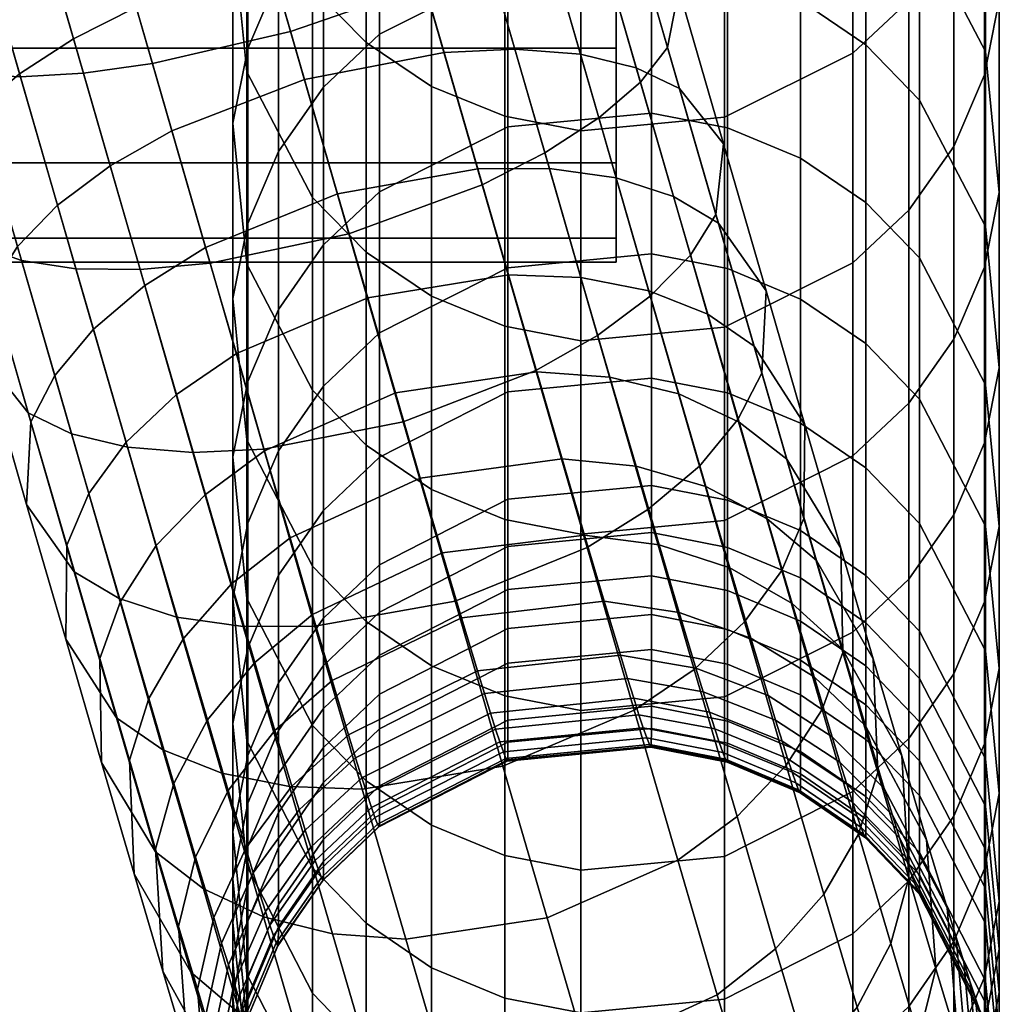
# Model space of a CAD drawing. Header units: millimetres. Extents: x -280 to 280, y -270 to 322.
# Tile 20 of 72: x 243 to 275, y -218 to -186. Entities that reach past the tile are written whole.
import ezdxf

# ---------------------------------------------------------------- set-up
doc = ezdxf.new("R2010")
doc.units = ezdxf.units.MM
doc.header["$MEASUREMENT"] = 0
doc.layers.add('podnoz', color=7, linetype='Continuous')

msp = doc.modelspace()

# ---------------------------------------------------------------- meshes
at = {"layer": 'podnoz'}
mesh = msp.add_polyface(dxfattribs=at)
corners = [(262.973, -179.544, 17.542), (262.484, -181.019, 13.123), (260.753, -175.015, 11.633), (261.359, -173.951, 16.154), (264.172, -186.87, 15.222), (263.289, -187.994, 13.144), (261.542, -181.939, 10.973), (264.54, -184.979, 19.491), (263.222, -183.575, 23.761), (261.774, -178.556, 21.961), (265.739, -192.297, 17.822), (264.912, -193.615, 15.837), (265.992, -190.006, 21.9), (264.559, -188.203, 25.978), (263.156, -187.529, 27.963), (261.876, -183.094, 25.838), (264.368, -191.717, 30.531), (265.824, -192.581, 28.663), (262.503, -191.11, 32.2), (261.34, -187.09, 29.735), (270.614, -186.783, 326.278), (272.357, -188.578, 326.589), (272.357, -193.709, 295.298), (270.614, -191.908, 295.019), (268.494, -185.343, 326.03), (268.494, -190.465, 294.795), (266.119, -184.362, 325.86), (266.119, -189.481, 294.643), (263.645, -183.886, 325.778), (263.645, -189.004, 294.569), (272.357, -182.906, 357.786), (274.495, -187, 358.567), (274.495, -192.686, 327.299), (270.614, -181.116, 357.444), (268.494, -179.681, 357.17), (266.119, -178.703, 356.984), (263.645, -178.229, 356.893), (274.947, -185.338, 390.684), (274.465, -187.76, 391.19), (274.465, -194.011, 359.904), (274.947, -191.58, 359.441), (274.495, -180.774, 389.731), (272.357, -176.694, 388.879), (270.614, -174.91, 388.507), (268.494, -173.48, 388.208), (266.119, -172.505, 388.005), (263.645, -172.033, 387.906), (272.008, -185.352, 423.358), (270.186, -187.052, 423.744), (270.186, -193.867, 392.465), (272.008, -192.161, 392.109), (273.469, -183.284, 422.889), (273.469, -190.085, 391.676), (274.465, -180.968, 422.363), (274.947, -178.555, 421.815), (274.495, -174.008, 420.784), (272.357, -169.943, 419.861), (266.018, -181.771, 455.409), (261.355, -182.211, 455.517), (261.355, -189.577, 424.317), (266.018, -189.136, 424.217), (270.186, -179.696, 454.9), (272.008, -178.003, 454.485), (273.469, -175.943, 453.98), (274.465, -173.637, 453.414), (274.947, -171.233, 452.824), (266.018, -173.886, 486.394), (261.355, -174.324, 486.51), (270.186, -171.82, 485.849), (272.008, -170.134, 485.405), (273.469, -168.084, 484.864)]
mesh.append_faces([[corners[k] for k in face] for face in [(0, 1, 2, 3), (4, 5, 6, 1), (7, 4, 1, 0), (8, 7, 0, 9), (10, 11, 5, 4), (12, 10, 4, 7), (13, 12, 7, 8), (14, 13, 8, 15), (16, 17, 13, 14), (18, 16, 14, 19), (20, 21, 22, 23), (24, 20, 23, 25), (26, 24, 25, 27), (28, 26, 27, 29), (30, 31, 32, 21), (33, 30, 21, 20), (34, 33, 20, 24), (35, 34, 24, 26), (36, 35, 26, 28), (37, 38, 39, 40), (41, 37, 40, 31), (42, 41, 31, 30), (43, 42, 30, 33), (44, 43, 33, 34), (45, 44, 34, 35), (46, 45, 35, 36), (47, 48, 49, 50), (51, 47, 50, 52), (53, 51, 52, 38), (54, 53, 38, 37), (55, 54, 37, 41), (56, 55, 41, 42), (57, 58, 59, 60), (61, 57, 60, 48), (62, 61, 48, 47), (63, 62, 47, 51), (64, 63, 51, 53), (65, 64, 53, 54), (66, 67, 58, 57), (68, 66, 57, 61), (69, 68, 61, 62), (70, 69, 62, 63)]])
mesh = msp.add_polyface(dxfattribs=at)
corners = [(256.459, -177.385, 5.873), (254.368, -178.212, 4.733), (252.33, -171.146, 3.709), (254.452, -170.424, 4.864), (258.296, -176.542, 7.469), (256.332, -169.729, 6.481), (259.754, -175.735, 9.433), (257.842, -169.105, 8.472), (258.342, -183.912, 7.494), (256.279, -184.843, 6.38), (260.137, -182.924, 9.053), (261.542, -181.939, 10.973), (262.484, -181.019, 13.123), (260.753, -175.015, 11.633), (261.774, -178.556, 21.961), (262.973, -179.544, 17.542), (261.359, -173.951, 16.154), (260.279, -173.373, 20.675), (260.486, -178.278, 24.112), (259.05, -173.295, 22.875), (258.772, -178.193, 26.031), (257.387, -173.389, 24.839), (256.727, -178.312, 27.591), (255.383, -173.653, 26.434), (254.486, -178.622, 28.705), (253.172, -174.066, 27.574), (258.151, -191.331, 8.707), (253.821, -192.921, 7.893), (251.927, -186.353, 5.537), (260.183, -190.295, 9.783), (261.936, -189.16, 11.289), (263.289, -187.994, 13.144), (261.876, -183.094, 25.838), (263.222, -183.575, 23.761), (260.109, -182.829, 27.693), (258.021, -182.802, 29.2), (255.751, -183.007, 30.277), (261.34, -187.09, 29.735), (263.156, -187.529, 27.963), (259.212, -186.922, 31.174), (256.912, -187.028, 32.203), (252.379, -187.914, 32.981), (251.239, -183.968, 31.091), (260.335, -190.806, 33.555), (262.503, -191.11, 32.2), (258.007, -190.813, 34.524), (253.452, -191.627, 35.258), (258.982, -184.332, 325.855), (263.645, -183.886, 325.778), (263.645, -189.004, 294.569), (258.982, -189.451, 294.638), (254.814, -186.438, 326.219), (254.814, -191.563, 294.966), (258.982, -178.673, 356.978), (263.645, -178.229, 356.893), (254.814, -180.773, 357.379), (258.982, -172.476, 387.999), (263.645, -172.033, 387.906), (254.814, -174.568, 388.435), (252.992, -176.274, 388.792), (252.992, -182.485, 357.705), (256.506, -188.135, 423.99), (254.386, -186.711, 423.667), (254.386, -193.525, 392.394), (256.506, -194.955, 392.693), (256.506, -180.775, 455.165), (254.386, -179.356, 454.817), (258.881, -181.742, 455.402), (258.881, -189.106, 424.211), (261.355, -182.211, 455.517), (261.355, -189.577, 424.317), (256.506, -172.894, 486.133), (254.386, -171.482, 485.76), (258.881, -173.857, 486.386), (261.355, -174.324, 486.51)]
mesh.append_faces([[corners[k] for k in face] for face in [(0, 1, 2, 3), (4, 0, 3, 5), (6, 4, 5, 7), (8, 9, 1, 0), (10, 8, 0, 4), (11, 10, 4, 6), (12, 11, 6, 13), (14, 15, 16, 17), (18, 14, 17, 19), (20, 18, 19, 21), (22, 20, 21, 23), (24, 22, 23, 25), (26, 27, 28, 9), (29, 26, 9, 8), (30, 29, 8, 10), (31, 30, 10, 11), (32, 33, 14, 18), (34, 32, 18, 20), (35, 34, 20, 22), (36, 35, 22, 24), (37, 38, 32, 34), (39, 37, 34, 35), (40, 39, 35, 36), (41, 40, 36, 42), (43, 44, 37, 39), (45, 43, 39, 40), (46, 45, 40, 41), (47, 48, 49, 50), (51, 47, 50, 52), (53, 54, 48, 47), (55, 53, 47, 51), (56, 57, 54, 53), (58, 56, 53, 55), (59, 58, 55, 60), (61, 62, 63, 64), (65, 66, 62, 61), (67, 65, 61, 68), (69, 67, 68, 70), (71, 72, 66, 65), (73, 71, 65, 67), (74, 73, 67, 69)]])
mesh = msp.add_polyface(dxfattribs=at)
corners = [(241.437, -187.737, 10.973), (240.149, -187.46, 13.123), (238.418, -181.454, 11.632), (239.647, -181.532, 9.432), (243.151, -187.822, 9.053), (241.311, -181.439, 7.468), (245.197, -187.703, 7.494), (243.314, -181.175, 5.873), (247.438, -187.393, 6.38), (245.525, -180.761, 4.733), (251.927, -186.353, 5.537), (249.992, -179.643, 3.871), (256.279, -184.843, 6.38), (254.368, -178.212, 4.733), (240.381, -184.076, 24.112), (241.787, -183.091, 26.032), (240.401, -178.286, 24.839), (238.944, -179.092, 22.875), (241.839, -193.315, 15.223), (240.521, -191.911, 19.493), (238.951, -186.471, 17.543), (243.185, -193.795, 13.145), (244.951, -194.061, 11.291), (247.039, -194.088, 9.784), (249.31, -193.883, 8.707), (253.821, -192.921, 7.893), (251.239, -183.968, 31.091), (255.751, -183.007, 30.277), (254.486, -178.622, 28.705), (249.997, -179.662, 29.548), (246.909, -185.558, 30.277), (245.644, -181.172, 28.705), (244.878, -186.594, 29.201), (243.582, -182.103, 27.591), (243.125, -187.73, 27.694), (241.771, -188.896, 25.84), (240.889, -190.019, 23.762), (239.439, -184.997, 21.962), (248.071, -189.581, 32.204), (252.379, -187.914, 32.981), (246.068, -190.719, 31.177), (244.356, -191.996, 29.738), (243.054, -193.335, 27.967), (249.167, -193.37, 34.528), (253.452, -191.627, 35.258), (252.992, -188.156, 326.516), (254.814, -186.438, 326.219), (254.814, -191.563, 294.966), (252.992, -193.285, 295.233), (252.992, -182.485, 357.705), (254.814, -180.773, 357.379), (251.531, -184.568, 358.103), (251.531, -190.245, 326.877), (250.535, -186.9, 358.548), (250.535, -192.585, 327.282), (250.053, -189.331, 359.012), (250.053, -195.024, 327.703), (250.535, -180.674, 389.711), (251.531, -178.35, 389.225), (250.053, -183.097, 390.216), (250.505, -187.661, 391.169), (250.505, -193.911, 359.885), (252.643, -184.934, 423.263), (250.505, -180.869, 422.341), (252.643, -191.741, 392.022), (254.386, -186.711, 423.667), (254.386, -193.525, 392.394), (250.053, -176.322, 421.309), (254.386, -179.356, 454.817), (252.643, -177.586, 454.383), (262.5, -186.89, 386.749), (225.752, -186.89, 386.749), (225.752, -182.841, 385.976), (262.5, -182.841, 385.976), (262.5, -190.62, 389.198), (225.752, -190.62, 389.198), (262.5, -186.89, 407.204), (225.752, -186.89, 407.204), (225.752, -190.62, 404.755), (262.5, -190.62, 404.755), (262.5, -182.841, 407.976), (225.752, -182.841, 407.976)]
mesh.append_faces([[corners[k] for k in face] for face in [(0, 1, 2, 3), (4, 0, 3, 5), (6, 4, 5, 7), (8, 6, 7, 9), (10, 8, 9, 11), (12, 10, 11, 13), (14, 15, 16, 17), (18, 19, 20, 1), (21, 18, 1, 0), (22, 21, 0, 4), (23, 22, 4, 6), (24, 23, 6, 8), (25, 24, 8, 10), (26, 27, 28, 29), (30, 26, 29, 31), (32, 30, 31, 33), (34, 32, 33, 15), (35, 34, 15, 14), (36, 35, 14, 37), (19, 36, 37, 20), (38, 39, 26, 30), (40, 38, 30, 32), (41, 40, 32, 34), (42, 41, 34, 35), (43, 44, 39, 38), (45, 46, 47, 48), (49, 50, 46, 45), (51, 49, 45, 52), (53, 51, 52, 54), (55, 53, 54, 56), (57, 58, 51, 53), (59, 57, 53, 55), (60, 59, 55, 61), (62, 63, 60, 64), (65, 62, 64, 66), (63, 67, 59, 60), (68, 69, 62, 65), (70, 71, 72, 73), (74, 75, 71, 70), (76, 77, 78, 79), (80, 81, 77, 76)]])
mesh = msp.add_polyface(dxfattribs=at)
corners = [(263.608, -194.954, 14.066), (261.896, -196.231, 12.627), (260.183, -190.295, 9.783), (261.936, -189.16, 11.289), (264.912, -193.615, 15.837), (263.289, -187.994, 13.144), (265.204, -200.471, 17.449), (263.532, -201.886, 16.095), (266.458, -198.962, 19.116), (267.23, -197.454, 20.984), (265.739, -192.297, 17.822), (267.37, -194.774, 24.823), (265.992, -190.006, 21.9), (265.824, -192.581, 28.663), (264.559, -188.203, 25.978), (268.635, -199.136, 28.168), (268.601, -202.181, 24.609), (266.983, -196.579, 31.729), (265.476, -195.539, 33.462), (264.368, -191.717, 30.531), (263.564, -194.774, 35.009), (262.503, -191.11, 32.2), (261.359, -194.342, 36.267), (260.335, -190.806, 33.555), (266.494, -199.042, 36.779), (268.05, -200.247, 35.202), (264.541, -198.13, 38.188), (262.301, -197.579, 39.333), (259.922, -197.411, 40.152), (259.005, -194.259, 37.166), (263.148, -200.48, 42.72), (265.42, -201.139, 41.7), (260.747, -200.237, 43.45), (258.982, -198.061, 231.963), (263.645, -197.611, 231.909), (263.645, -201.099, 200.476), (258.982, -201.55, 200.522), (270.614, -196.491, 263.676), (272.357, -198.296, 263.924), (272.357, -202.339, 232.475), (270.614, -200.53, 232.258), (268.494, -195.044, 263.477), (268.494, -199.079, 232.085), (266.119, -194.057, 263.342), (266.119, -198.091, 231.966), (263.645, -193.579, 263.276), (258.982, -194.027, 263.338), (272.357, -193.709, 295.298), (274.495, -197.828, 295.937), (274.495, -202.426, 264.491), (270.614, -191.908, 295.019), (268.494, -190.465, 294.795), (266.119, -189.481, 294.643), (263.645, -189.004, 294.569), (258.982, -189.451, 294.638), (274.495, -192.686, 327.299), (274.947, -197.28, 328.093), (274.947, -202.435, 296.652), (272.357, -188.578, 326.589), (274.465, -194.011, 359.904), (273.469, -196.344, 360.349), (273.469, -202.058, 328.919), (274.465, -199.718, 328.515), (274.947, -191.58, 359.441), (274.495, -187, 358.567), (266.018, -195.959, 392.902), (261.355, -196.402, 392.995), (261.355, -202.683, 361.559), (266.018, -202.238, 361.474), (270.186, -193.867, 392.465), (270.186, -200.139, 361.073), (272.008, -192.161, 392.109), (272.008, -198.427, 360.747), (273.469, -190.085, 391.676), (274.465, -187.76, 391.19), (266.018, -189.136, 424.217), (261.355, -189.577, 424.317), (270.186, -187.052, 423.744)]
mesh.append_faces([[corners[k] for k in face] for face in [(0, 1, 2, 3), (4, 0, 3, 5), (6, 7, 1, 0), (8, 6, 0, 4), (9, 8, 4, 10), (11, 9, 10, 12), (13, 11, 12, 14), (15, 16, 9, 11), (17, 15, 11, 13), (18, 17, 13, 19), (20, 18, 19, 21), (22, 20, 21, 23), (24, 25, 17, 18), (26, 24, 18, 20), (27, 26, 20, 22), (28, 27, 22, 29), (30, 31, 26, 27), (32, 30, 27, 28), (33, 34, 35, 36), (37, 38, 39, 40), (41, 37, 40, 42), (43, 41, 42, 44), (45, 43, 44, 34), (46, 45, 34, 33), (47, 48, 49, 38), (50, 47, 38, 37), (51, 50, 37, 41), (52, 51, 41, 43), (53, 52, 43, 45), (54, 53, 45, 46), (55, 56, 57, 48), (58, 55, 48, 47), (59, 60, 61, 62), (63, 59, 62, 56), (64, 63, 56, 55), (65, 66, 67, 68), (69, 65, 68, 70), (71, 69, 70, 72), (73, 71, 72, 60), (74, 73, 60, 59), (75, 76, 66, 65), (77, 75, 65, 69)]])
mesh = msp.add_polyface(dxfattribs=at)
corners = [(252.719, -205.679, 15.132), (250.391, -205.687, 16.101), (248.754, -200.028, 12.63), (251.054, -199.922, 11.601), (250.166, -196.819, 37.172), (254.432, -195.005, 37.848), (253.452, -191.627, 35.258), (249.167, -193.37, 34.528), (253.289, -215.672, 24.621), (251.05, -215.121, 25.766), (249.692, -210.453, 21.345), (251.897, -210.886, 20.087), (250.013, -204.299, 42.743), (251.911, -202.806, 43.465), (251.084, -199.976, 40.162), (249.163, -201.391, 39.348), (250.763, -206.853, 46.437), (252.642, -205.29, 47.06), (251.42, -209.065, 50.468), (253.28, -207.443, 50.984), (249.904, -211.016, 49.742), (249.224, -208.723, 45.563), (250.469, -212.888, 54.165), (251.964, -210.871, 54.737), (250.714, -213.69, 56.542), (252.201, -211.645, 57.032), (250.927, -214.374, 58.966), (252.406, -212.307, 59.376), (251.107, -214.941, 61.433), (252.581, -212.855, 61.762), (251.255, -215.391, 63.935), (252.725, -213.291, 64.185), (251.377, -215.741, 66.615), (252.843, -213.63, 66.782), (251.463, -215.963, 69.323), (252.926, -213.845, 69.409), (251.514, -216.058, 72.052), (252.976, -213.938, 72.059), (251.531, -215.443, 90.616), (252.992, -213.325, 90.529), (252.991, -213.901, 74.854), (251.529, -216.021, 74.903), (251.531, -214.721, 106.436), (252.992, -212.603, 106.331), (250.535, -214.102, 154.008), (251.531, -211.734, 153.828), (251.531, -212.867, 138.038), (250.535, -215.236, 138.198), (250.535, -212.832, 169.808), (251.531, -210.466, 169.607), (250.053, -215.298, 170.017), (250.053, -216.57, 154.196), (250.535, -211.425, 185.597), (251.531, -209.061, 185.376), (250.053, -213.889, 185.828), (250.535, -209.882, 201.373), (251.531, -207.519, 201.132), (250.053, -212.344, 201.625), (250.535, -206.377, 232.958), (251.531, -204.019, 232.676), (250.053, -208.834, 233.253), (250.505, -213.463, 233.807), (250.505, -216.982, 202.099), (252.643, -213.525, 266.016), (250.505, -209.396, 265.449), (252.643, -217.602, 234.303), (250.535, -202.325, 264.477), (251.531, -199.972, 264.154), (250.053, -204.777, 264.814), (252.643, -208.899, 297.654), (250.505, -204.78, 297.015), (250.535, -197.727, 295.922), (251.531, -195.381, 295.558), (250.053, -200.173, 296.301), (252.643, -203.725, 329.208), (250.505, -199.618, 328.497), (250.535, -192.585, 327.282), (251.531, -190.245, 326.877), (250.053, -195.024, 327.703), (252.643, -198.005, 360.666), (250.505, -193.911, 359.885), (250.053, -189.331, 359.012), (252.643, -191.741, 392.022), (250.505, -187.661, 391.169)]
mesh.append_faces([[corners[k] for k in face] for face in [(0, 1, 2, 3), (4, 5, 6, 7), (8, 9, 10, 11), (12, 13, 14, 15), (16, 17, 13, 12), (18, 19, 17, 16), (20, 18, 16, 21), (22, 23, 18, 20), (24, 25, 23, 22), (26, 27, 25, 24), (28, 29, 27, 26), (30, 31, 29, 28), (32, 33, 31, 30), (34, 35, 33, 32), (36, 37, 35, 34), (38, 39, 40, 41), (42, 43, 39, 38), (44, 45, 46, 47), (48, 49, 45, 44), (50, 48, 44, 51), (52, 53, 49, 48), (54, 52, 48, 50), (55, 56, 53, 52), (57, 55, 52, 54), (58, 59, 56, 55), (60, 58, 55, 57), (61, 60, 57, 62), (63, 64, 61, 65), (66, 67, 59, 58), (68, 66, 58, 60), (64, 68, 60, 61), (69, 70, 64, 63), (71, 72, 67, 66), (73, 71, 66, 68), (70, 73, 68, 64), (74, 75, 70, 69), (76, 77, 72, 71), (78, 76, 71, 73), (75, 78, 73, 70), (79, 80, 75, 74), (80, 81, 78, 75), (82, 83, 80, 79)]])
mesh = msp.add_polyface(dxfattribs=at)
corners = [(255.587, -199.036, 10.823), (251.054, -199.922, 11.601), (249.31, -193.883, 8.707), (253.821, -192.921, 7.893), (259.895, -197.369, 11.6), (258.151, -191.331, 8.707), (261.896, -196.231, 12.627), (260.183, -190.295, 9.783), (257.272, -204.866, 14.398), (252.719, -205.679, 15.132), (261.559, -203.123, 15.128), (263.091, -208.409, 19.182), (258.826, -210.223, 18.506), (259.005, -194.259, 37.166), (261.359, -194.342, 36.267), (260.335, -190.806, 33.555), (258.007, -190.813, 34.524), (254.432, -195.005, 37.848), (253.452, -191.627, 35.258), (255.33, -198.095, 40.774), (259.922, -197.411, 40.152), (251.084, -199.976, 40.162), (250.166, -196.819, 37.172), (256.139, -200.864, 44.007), (260.747, -200.237, 43.45), (251.911, -202.806, 43.465), (256.854, -203.295, 47.524), (261.477, -202.717, 47.038), (252.642, -205.29, 47.06), (257.479, -205.402, 51.364), (262.114, -204.865, 50.954), (253.28, -207.443, 50.984), (257.998, -207.125, 55.435), (262.644, -206.621, 55.103), (254.814, -206.616, 169.281), (258.982, -204.487, 169.101), (258.982, -205.751, 153.373), (254.814, -207.882, 153.535), (254.814, -205.214, 185.017), (258.982, -203.086, 184.818), (252.992, -206.949, 185.179), (252.992, -208.353, 169.428), (254.814, -203.676, 200.739), (258.982, -201.55, 200.522), (252.992, -205.41, 200.916), (254.814, -200.183, 232.217), (258.982, -198.061, 231.963), (252.992, -201.913, 232.424), (251.531, -204.019, 232.676), (251.531, -207.519, 201.132), (254.814, -196.145, 263.628), (258.982, -194.027, 263.338), (252.992, -197.871, 263.866), (251.531, -199.972, 264.154), (254.814, -191.563, 294.966), (258.982, -189.451, 294.638), (252.992, -193.285, 295.233), (251.531, -195.381, 295.558), (251.531, -190.245, 326.877), (252.992, -188.156, 326.516), (254.386, -199.795, 361.008), (252.643, -198.005, 360.666), (252.643, -203.725, 329.208), (254.386, -205.521, 329.518), (256.506, -201.23, 361.282), (256.506, -206.96, 329.767), (258.881, -202.208, 361.468), (258.881, -207.941, 329.936), (261.355, -202.683, 361.559), (261.355, -208.417, 330.019), (254.386, -193.525, 392.394), (252.643, -191.741, 392.022), (256.506, -194.955, 392.693), (258.881, -195.929, 392.896), (261.355, -196.402, 392.995), (258.881, -189.106, 424.211), (256.506, -188.135, 423.99), (261.355, -189.577, 424.317)]
mesh.append_faces([[corners[k] for k in face] for face in [(0, 1, 2, 3), (4, 0, 3, 5), (6, 4, 5, 7), (8, 9, 1, 0), (10, 8, 0, 4), (11, 12, 8, 10), (13, 14, 15, 16), (17, 13, 16, 18), (19, 20, 13, 17), (21, 19, 17, 22), (23, 24, 20, 19), (25, 23, 19, 21), (26, 27, 24, 23), (28, 26, 23, 25), (29, 30, 27, 26), (31, 29, 26, 28), (32, 33, 30, 29), (34, 35, 36, 37), (38, 39, 35, 34), (40, 38, 34, 41), (42, 43, 39, 38), (44, 42, 38, 40), (45, 46, 43, 42), (47, 45, 42, 44), (48, 47, 44, 49), (50, 51, 46, 45), (52, 50, 45, 47), (53, 52, 47, 48), (54, 55, 51, 50), (56, 54, 50, 52), (57, 56, 52, 53), (58, 59, 56, 57), (60, 61, 62, 63), (64, 60, 63, 65), (66, 64, 65, 67), (68, 66, 67, 69), (70, 71, 61, 60), (72, 70, 60, 64), (73, 72, 64, 66), (74, 73, 66, 68), (75, 76, 72, 73), (77, 75, 73, 74)]])
mesh = msp.add_polyface(dxfattribs=at)
corners = [(243.407, -198.747, 17.826), (241.974, -196.944, 21.904), (240.521, -191.911, 19.493), (241.839, -193.315, 15.223), (244.809, -199.421, 15.841), (243.185, -193.795, 13.145), (246.625, -199.86, 14.069), (244.951, -194.061, 11.291), (248.754, -200.028, 12.63), (247.039, -194.088, 9.784), (242.227, -194.653, 25.982), (243.054, -193.335, 27.967), (241.771, -188.896, 25.84), (240.889, -190.019, 23.762), (244.901, -203.912, 20.993), (243.354, -201.719, 24.833), (246.357, -204.775, 19.125), (248.223, -205.383, 17.456), (247.193, -194.606, 33.561), (249.167, -193.37, 34.528), (248.071, -189.581, 32.204), (246.068, -190.719, 31.177), (245.521, -196.021, 32.207), (244.356, -191.996, 29.738), (244.267, -197.531, 30.539), (243.495, -199.039, 28.672), (246.273, -208.648, 24.625), (244.622, -206.092, 28.186), (247.781, -209.689, 22.892), (246.585, -199.693, 35.022), (248.22, -198.148, 36.276), (245.377, -201.361, 33.476), (244.656, -203.047, 31.745), (247.541, -213.005, 28.752), (245.79, -210.109, 31.991), (249.097, -214.21, 27.175), (246.398, -204.873, 36.803), (247.563, -203.057, 38.208), (245.726, -206.724, 35.228), (248.685, -216.919, 33.321), (246.845, -213.717, 36.203), (247.318, -208.024, 40.482), (248.445, -206.074, 41.73), (246.69, -210.025, 39.082), (247.542, -212.923, 43.274), (248.132, -210.791, 44.484), (247.775, -216.883, 40.784), (205.348, -190.848, 396.862), (205.614, -190.115, 392.815), (215.575, -192.326, 392.899), (215.44, -193.089, 396.948), (205.525, -190.102, 400.913), (215.53, -192.323, 400.997), (225.752, -193.841, 396.976), (225.752, -193.069, 392.927), (215.951, -189.904, 389.171), (225.752, -190.62, 389.198), (225.752, -190.62, 404.755), (215.865, -189.898, 404.727), (225.752, -193.069, 401.026), (262.5, -193.069, 392.927), (262.5, -190.62, 389.198), (262.5, -193.069, 401.026), (262.5, -193.841, 396.976), (262.5, -190.62, 404.755)]
mesh.append_faces([[corners[k] for k in face] for face in [(0, 1, 2, 3), (4, 0, 3, 5), (6, 4, 5, 7), (8, 6, 7, 9), (10, 11, 12, 13), (1, 10, 13, 2), (14, 15, 1, 0), (16, 14, 0, 4), (17, 16, 4, 6), (18, 19, 20, 21), (22, 18, 21, 23), (24, 22, 23, 11), (25, 24, 11, 10), (15, 25, 10, 1), (26, 27, 15, 14), (28, 26, 14, 16), (29, 30, 18, 22), (31, 29, 22, 24), (32, 31, 24, 25), (27, 32, 25, 15), (33, 34, 27, 26), (35, 33, 26, 28), (36, 37, 29, 31), (38, 36, 31, 32), (34, 38, 32, 27), (39, 40, 34, 33), (41, 42, 37, 36), (43, 41, 36, 38), (40, 43, 38, 34), (44, 45, 41, 43), (46, 44, 43, 40), (47, 48, 49, 50), (51, 47, 50, 52), (53, 50, 49, 54), (54, 49, 55, 56), (57, 58, 52, 59), (59, 52, 50, 53), (60, 54, 56, 61), (62, 59, 53, 63), (64, 57, 59, 62), (63, 53, 54, 60)]])
mesh = msp.add_polyface(dxfattribs=at)
corners = [(251.054, -199.922, 11.601), (248.754, -200.028, 12.63), (247.039, -194.088, 9.784), (249.31, -193.883, 8.707), (250.391, -205.687, 16.101), (248.223, -205.383, 17.456), (246.625, -199.86, 14.069), (249.692, -210.453, 21.345), (247.781, -209.689, 22.892), (246.357, -204.775, 19.125), (251.897, -210.886, 20.087), (248.22, -198.148, 36.276), (250.166, -196.819, 37.172), (249.167, -193.37, 34.528), (247.193, -194.606, 33.561), (251.05, -215.121, 25.766), (249.097, -214.21, 27.175), (249.163, -201.391, 39.348), (251.084, -199.976, 40.162), (247.563, -203.057, 38.208), (246.585, -199.693, 35.022), (250.283, -218.272, 31.918), (248.685, -216.919, 33.321), (247.541, -213.005, 28.752), (248.445, -206.074, 41.73), (250.013, -204.299, 42.743), (249.694, -220.353, 38.29), (247.775, -216.883, 40.784), (246.845, -213.717, 36.203), (251.331, -221.837, 37.074), (249.224, -208.723, 45.563), (250.763, -206.853, 46.437), (248.132, -210.791, 44.484), (247.318, -208.024, 40.482), (250.574, -223.318, 43.692), (248.588, -219.619, 45.77), (248.843, -213.185, 48.847), (249.904, -211.016, 49.742), (248.286, -215.429, 47.841), (247.542, -212.923, 43.274), (251.299, -225.725, 49.378), (249.258, -221.844, 51.025), (249.431, -215.136, 53.459), (250.469, -212.888, 54.165), (248.9, -217.47, 52.664), (249.687, -215.971, 55.934), (250.714, -213.69, 56.542), (249.168, -218.342, 55.25), (249.548, -222.792, 53.837), (249.399, -219.086, 57.884), (249.908, -216.683, 58.457), (249.799, -223.599, 56.697), (249.595, -219.701, 60.559), (250.096, -217.273, 61.023), (250.011, -224.266, 59.597), (249.755, -220.188, 63.267), (250.249, -217.741, 63.622), (250.185, -224.793, 62.528), (249.887, -220.566, 66.162), (250.376, -218.104, 66.404), (250.326, -225.201, 65.654), (249.979, -220.805, 69.079), (250.465, -218.334, 69.21), (250.427, -225.459, 68.798), (250.034, -220.907, 72.012), (250.518, -218.432, 72.036), (250.485, -225.569, 71.951), (250.504, -225.531, 75.106), (250.051, -220.869, 75.01), (250.505, -224.947, 91.009), (250.053, -220.289, 90.817), (250.505, -224.221, 106.906), (250.053, -219.565, 106.676), (250.505, -222.357, 138.677), (250.053, -217.705, 138.364), (250.505, -221.219, 154.549), (250.053, -216.57, 154.196)]
mesh.append_faces([[corners[k] for k in face] for face in [(0, 1, 2, 3), (4, 5, 6, 1), (7, 8, 9, 5), (10, 7, 5, 4), (11, 12, 13, 14), (15, 16, 8, 7), (17, 18, 12, 11), (19, 17, 11, 20), (21, 22, 23, 16), (24, 25, 17, 19), (26, 27, 28, 22), (29, 26, 22, 21), (30, 31, 25, 24), (32, 30, 24, 33), (34, 35, 27, 26), (36, 37, 30, 32), (38, 36, 32, 39), (35, 38, 39, 27), (40, 41, 35, 34), (42, 43, 37, 36), (44, 42, 36, 38), (41, 44, 38, 35), (45, 46, 43, 42), (47, 45, 42, 44), (48, 47, 44, 41), (49, 50, 45, 47), (51, 49, 47, 48), (52, 53, 50, 49), (54, 52, 49, 51), (55, 56, 53, 52), (57, 55, 52, 54), (58, 59, 56, 55), (60, 58, 55, 57), (61, 62, 59, 58), (63, 61, 58, 60), (64, 65, 62, 61), (61, 66, 64, 64), (64, 67, 68, 68), (69, 70, 68, 67), (71, 72, 70, 69), (73, 74, 72, 71), (75, 76, 74, 73)]])
mesh = msp.add_polyface(dxfattribs=at)
corners = [(263.532, -201.886, 16.095), (261.559, -203.123, 15.128), (259.895, -197.369, 11.6), (261.896, -196.231, 12.627), (265.038, -207.08, 20.078), (263.091, -208.409, 19.182), (266.672, -205.535, 21.333), (265.204, -200.471, 17.449), (267.88, -203.867, 22.878), (266.458, -198.962, 19.116), (268.601, -202.181, 24.609), (267.23, -197.454, 20.984), (269.864, -206.527, 28.726), (269.192, -208.378, 27.151), (269.8, -203.142, 31.963), (268.635, -199.136, 28.168), (268.05, -200.247, 35.202), (266.983, -196.579, 31.729), (269.011, -203.536, 39.043), (270.851, -206.738, 36.161), (267.412, -202.183, 40.446), (266.494, -199.042, 36.779), (265.42, -201.139, 41.7), (264.541, -198.13, 38.188), (268.223, -204.939, 44.434), (269.859, -206.423, 43.219), (266.196, -203.779, 45.52), (263.897, -203.027, 46.405), (263.148, -200.48, 42.72), (261.477, -202.717, 47.038), (260.747, -200.237, 43.45), (266.875, -206.065, 49.685), (268.93, -207.323, 48.779), (264.552, -205.233, 50.424), (262.114, -204.865, 50.954), (266.119, -204.517, 169.103), (268.494, -205.509, 169.187), (268.494, -206.774, 153.451), (266.119, -205.781, 153.375), (263.645, -204.036, 169.062), (263.645, -205.3, 153.339), (258.982, -204.487, 169.101), (258.982, -205.751, 153.373), (268.494, -204.107, 184.913), (270.614, -205.562, 185.049), (270.614, -206.965, 169.311), (266.119, -203.116, 184.821), (263.645, -202.635, 184.776), (258.982, -203.086, 184.818), (268.494, -202.57, 200.626), (270.614, -204.024, 200.774), (266.119, -201.58, 200.525), (263.645, -201.099, 200.476), (258.982, -201.55, 200.522), (270.614, -200.53, 232.258), (272.357, -202.339, 232.475), (272.357, -205.836, 200.96), (268.494, -199.079, 232.085), (266.119, -198.091, 231.966), (263.645, -197.611, 231.909), (272.357, -198.296, 263.924), (274.495, -202.426, 264.491), (274.495, -206.478, 232.971), (274.495, -197.828, 295.937), (274.947, -202.435, 296.652), (274.947, -207.045, 265.126), (274.465, -199.718, 328.515), (273.469, -202.058, 328.919), (273.469, -207.228, 297.395), (274.465, -204.881, 297.031), (274.947, -197.28, 328.093), (266.018, -202.238, 361.474), (261.355, -202.683, 361.559), (261.355, -208.417, 330.019), (266.018, -207.971, 329.942), (270.186, -200.139, 361.073), (270.186, -205.866, 329.578), (272.008, -198.427, 360.747), (272.008, -204.148, 329.281), (273.469, -196.344, 360.349)]
mesh.append_faces([[corners[k] for k in face] for face in [(0, 1, 2, 3), (4, 5, 1, 0), (6, 4, 0, 7), (8, 6, 7, 9), (10, 8, 9, 11), (12, 13, 8, 10), (14, 12, 10, 15), (16, 14, 15, 17), (18, 19, 14, 16), (20, 18, 16, 21), (22, 20, 21, 23), (24, 25, 18, 20), (26, 24, 20, 22), (27, 26, 22, 28), (29, 27, 28, 30), (31, 32, 24, 26), (33, 31, 26, 27), (34, 33, 27, 29), (35, 36, 37, 38), (39, 35, 38, 40), (41, 39, 40, 42), (43, 44, 45, 36), (46, 43, 36, 35), (47, 46, 35, 39), (48, 47, 39, 41), (49, 50, 44, 43), (51, 49, 43, 46), (52, 51, 46, 47), (53, 52, 47, 48), (54, 55, 56, 50), (57, 54, 50, 49), (58, 57, 49, 51), (59, 58, 51, 52), (60, 61, 62, 55), (63, 64, 65, 61), (66, 67, 68, 69), (70, 66, 69, 64), (71, 72, 73, 74), (75, 71, 74, 76), (77, 75, 76, 78), (79, 77, 78, 67)]])
mesh = msp.add_polyface(dxfattribs=at)
corners = [(269.192, -208.378, 27.151), (268.027, -210.195, 25.747), (266.672, -205.535, 21.333), (267.88, -203.867, 22.878), (270.376, -212.431, 31.882), (269.25, -214.381, 30.634), (271.005, -210.43, 33.282), (269.864, -206.527, 28.726), (270.851, -206.738, 36.161), (269.8, -203.142, 31.963), (271.778, -209.892, 40.724), (272.012, -213.853, 38.234), (269.859, -206.423, 43.219), (269.011, -203.536, 39.043), (270.601, -208.918, 47.766), (272.587, -212.617, 45.689), (268.93, -207.323, 48.779), (268.223, -204.939, 44.434), (269.516, -209.267, 53.37), (271.212, -210.95, 52.566), (267.437, -207.929, 54.091), (266.875, -206.065, 49.685), (269.77, -210.098, 55.835), (271.478, -211.818, 55.14), (267.681, -208.727, 56.458), (269.99, -210.806, 58.346), (271.708, -212.557, 57.76), (267.893, -209.409, 58.872), (268.072, -209.974, 61.328), (270.177, -211.393, 60.899), (268.22, -210.422, 63.82), (270.33, -211.859, 63.486), (268.341, -210.77, 66.488), (270.456, -212.22, 66.253), (268.427, -210.991, 69.184), (270.545, -212.449, 69.046), (268.494, -210.473, 90.411), (270.614, -211.933, 90.471), (270.613, -212.51, 74.765), (268.493, -211.049, 74.742), (268.494, -209.752, 106.187), (270.614, -211.212, 106.259), (270.614, -209.361, 137.802), (272.357, -211.179, 137.924), (272.357, -213.031, 106.349), (268.494, -207.903, 137.704), (270.614, -208.231, 153.561), (272.357, -210.048, 153.7), (268.494, -206.774, 153.451), (266.119, -205.781, 153.375), (266.119, -206.91, 137.637), (272.357, -208.78, 169.465), (274.495, -212.933, 169.817), (274.495, -214.204, 154.016), (270.614, -206.965, 169.311), (268.494, -205.509, 169.187), (272.357, -207.376, 185.219), (274.495, -211.526, 185.607), (270.614, -205.562, 185.049), (272.357, -205.836, 200.96), (274.495, -209.983, 201.383), (270.614, -204.024, 200.774), (274.495, -206.478, 232.971), (274.947, -211.107, 233.525), (274.947, -214.621, 201.857), (272.357, -202.339, 232.475), (274.947, -207.045, 265.126), (274.465, -209.496, 265.463), (274.465, -213.564, 233.819), (274.495, -202.426, 264.491), (273.469, -207.228, 297.395), (272.008, -209.323, 297.72), (272.008, -213.95, 266.074), (273.469, -211.849, 265.786), (274.465, -204.881, 297.031), (274.947, -202.435, 296.652), (270.186, -205.866, 329.578), (266.018, -207.971, 329.942), (266.018, -213.157, 298.314), (270.186, -211.045, 297.987), (272.008, -204.148, 329.281), (273.469, -202.058, 328.919)]
mesh.append_faces([[corners[k] for k in face] for face in [(0, 1, 2, 3), (4, 5, 1, 0), (6, 4, 0, 7), (8, 6, 7, 9), (10, 11, 6, 8), (12, 10, 8, 13), (14, 15, 10, 12), (16, 14, 12, 17), (18, 19, 14, 16), (20, 18, 16, 21), (22, 23, 19, 18), (24, 22, 18, 20), (25, 26, 23, 22), (27, 25, 22, 24), (28, 29, 25, 27), (30, 31, 29, 28), (32, 33, 31, 30), (34, 35, 33, 32), (36, 37, 38, 39), (40, 41, 37, 36), (42, 43, 44, 41), (45, 42, 41, 40), (46, 47, 43, 42), (48, 46, 42, 45), (49, 48, 45, 50), (51, 52, 53, 47), (54, 51, 47, 46), (55, 54, 46, 48), (56, 57, 52, 51), (58, 56, 51, 54), (59, 60, 57, 56), (61, 59, 56, 58), (62, 63, 64, 60), (65, 62, 60, 59), (66, 67, 68, 63), (69, 66, 63, 62), (70, 71, 72, 73), (74, 70, 73, 67), (75, 74, 67, 66), (76, 77, 78, 79), (80, 76, 79, 71), (81, 80, 71, 70)]])
mesh = msp.add_polyface(dxfattribs=at)
corners = [(254.252, -210.969, 19.189), (251.897, -210.886, 20.087), (250.391, -205.687, 16.101), (252.719, -205.679, 15.132), (258.826, -210.223, 18.506), (257.272, -204.866, 14.398), (255.668, -215.84, 23.803), (253.289, -215.672, 24.621), (260.261, -215.157, 23.18), (253.811, -209.203, 55.141), (257.998, -207.125, 55.435), (257.479, -205.402, 51.364), (253.28, -207.443, 50.984), (251.964, -210.871, 54.737), (251.42, -209.065, 50.468), (254.041, -209.957, 57.379), (258.225, -207.864, 57.627), (252.201, -211.645, 57.032), (254.242, -210.602, 59.664), (258.421, -208.496, 59.867), (252.406, -212.307, 59.376), (254.412, -211.137, 61.993), (258.588, -209.021, 62.15), (252.581, -212.855, 61.762), (254.553, -211.563, 64.358), (258.726, -209.438, 64.47), (252.725, -213.291, 64.185), (254.668, -211.894, 66.896), (258.839, -209.763, 66.961), (252.843, -213.63, 66.782), (254.749, -212.104, 69.464), (258.919, -209.97, 69.483), (252.926, -213.845, 69.409), (254.798, -212.195, 72.058), (258.967, -210.059, 72.031), (252.976, -213.938, 72.059), (254.812, -212.158, 74.811), (258.981, -210.022, 74.753), (252.991, -213.901, 74.854), (254.814, -211.583, 90.457), (258.982, -209.448, 90.369), (252.992, -213.325, 90.529), (254.814, -210.862, 106.244), (258.982, -208.728, 106.138), (252.992, -212.603, 106.331), (254.814, -209.012, 137.779), (258.982, -206.88, 137.636), (252.992, -210.751, 137.896), (251.531, -212.867, 138.038), (251.531, -214.721, 106.436), (254.814, -207.882, 153.535), (258.982, -205.751, 153.373), (252.992, -209.62, 153.667), (251.531, -211.734, 153.828), (252.992, -208.353, 169.428), (254.814, -206.616, 169.281), (251.531, -210.466, 169.607), (251.531, -209.061, 185.376), (252.992, -206.949, 185.179), (251.531, -207.519, 201.132), (252.992, -205.41, 200.916), (254.386, -210.7, 297.933), (252.643, -208.899, 297.654), (252.643, -213.525, 266.016), (254.386, -215.33, 266.264), (254.386, -205.521, 329.518), (252.643, -203.725, 329.208), (256.506, -206.96, 329.767), (256.506, -212.143, 298.157), (258.881, -207.941, 329.936), (258.881, -213.127, 298.31), (261.355, -208.417, 330.019), (261.355, -213.604, 298.384)]
mesh.append_faces([[corners[k] for k in face] for face in [(0, 1, 2, 3), (4, 0, 3, 5), (6, 7, 1, 0), (8, 6, 0, 4), (9, 10, 11, 12), (13, 9, 12, 14), (15, 16, 10, 9), (17, 15, 9, 13), (18, 19, 16, 15), (20, 18, 15, 17), (21, 22, 19, 18), (23, 21, 18, 20), (24, 25, 22, 21), (26, 24, 21, 23), (27, 28, 25, 24), (29, 27, 24, 26), (30, 31, 28, 27), (32, 30, 27, 29), (33, 34, 31, 30), (35, 33, 30, 32), (36, 37, 34, 33), (38, 36, 33, 35), (39, 40, 37, 36), (41, 39, 36, 38), (42, 43, 40, 39), (44, 42, 39, 41), (45, 46, 43, 42), (47, 45, 42, 44), (48, 47, 44, 49), (50, 51, 46, 45), (52, 50, 45, 47), (53, 52, 47, 48), (54, 55, 50, 52), (56, 54, 52, 53), (57, 58, 54, 56), (59, 60, 58, 57), (61, 62, 63, 64), (65, 66, 62, 61), (67, 65, 61, 68), (69, 67, 68, 70), (71, 69, 70, 72)]])
mesh = msp.add_polyface(dxfattribs=at)
corners = [(264.506, -213.276, 23.792), (260.261, -215.157, 23.18), (258.826, -210.223, 18.506), (263.091, -208.409, 19.182), (266.428, -211.86, 24.606), (265.038, -207.08, 20.078), (268.027, -210.195, 25.747), (266.672, -205.535, 21.333), (265.095, -207.034, 54.679), (267.437, -207.929, 54.091), (266.875, -206.065, 49.685), (264.552, -205.233, 50.424), (262.644, -206.621, 55.103), (262.114, -204.865, 50.954), (265.331, -207.805, 56.967), (267.681, -208.727, 56.458), (262.874, -207.374, 57.335), (258.225, -207.864, 57.627), (257.998, -207.125, 55.435), (265.536, -208.464, 59.303), (267.893, -209.409, 58.872), (263.074, -208.017, 59.615), (258.421, -208.496, 59.867), (265.71, -209.011, 61.681), (268.072, -209.974, 61.328), (263.244, -208.552, 61.938), (258.588, -209.021, 62.15), (265.853, -209.446, 64.096), (268.22, -210.422, 63.82), (263.384, -208.976, 64.298), (258.726, -209.438, 64.47), (265.971, -209.783, 66.684), (268.341, -210.77, 66.488), (263.498, -209.307, 66.83), (258.839, -209.763, 66.961), (266.054, -209.998, 69.302), (268.427, -210.991, 69.184), (263.58, -209.516, 69.392), (258.919, -209.97, 69.483), (266.104, -210.09, 71.943), (268.478, -211.086, 71.901), (263.629, -209.607, 71.979), (258.967, -210.059, 72.031), (266.118, -210.053, 74.729), (268.493, -211.049, 74.742), (263.644, -209.57, 74.727), (258.981, -210.022, 74.753), (266.119, -209.478, 90.37), (268.494, -210.473, 90.411), (263.645, -208.996, 90.35), (258.982, -209.448, 90.369), (266.119, -208.758, 106.138), (268.494, -209.752, 106.187), (263.645, -208.276, 106.115), (258.982, -208.728, 106.138), (266.119, -206.91, 137.637), (268.494, -207.903, 137.704), (263.645, -206.428, 137.605), (258.982, -206.88, 137.636), (263.645, -205.3, 153.339), (266.119, -205.781, 153.375), (258.982, -205.751, 153.373), (266.018, -207.971, 329.942), (261.355, -208.417, 330.019), (261.355, -213.604, 298.384), (266.018, -213.157, 298.314)]
mesh.append_faces([[corners[k] for k in face] for face in [(0, 1, 2, 3), (4, 0, 3, 5), (6, 4, 5, 7), (8, 9, 10, 11), (12, 8, 11, 13), (14, 15, 9, 8), (16, 14, 8, 12), (17, 16, 12, 18), (19, 20, 15, 14), (21, 19, 14, 16), (22, 21, 16, 17), (23, 24, 20, 19), (25, 23, 19, 21), (26, 25, 21, 22), (27, 28, 24, 23), (29, 27, 23, 25), (30, 29, 25, 26), (31, 32, 28, 27), (33, 31, 27, 29), (34, 33, 29, 30), (35, 36, 32, 31), (37, 35, 31, 33), (38, 37, 33, 34), (39, 40, 36, 35), (41, 39, 35, 37), (42, 41, 37, 38), (43, 44, 40, 39), (45, 43, 39, 41), (46, 45, 41, 42), (47, 48, 44, 43), (49, 47, 43, 45), (50, 49, 45, 46), (51, 52, 48, 47), (53, 51, 47, 49), (54, 53, 49, 50), (55, 56, 52, 51), (57, 55, 51, 53), (58, 57, 53, 54), (59, 60, 55, 57), (61, 59, 57, 58), (62, 63, 64, 65)]])
mesh = msp.add_polyface(dxfattribs=at)
corners = [(265.784, -217.65, 28.899), (261.556, -219.591, 28.357), (260.261, -215.157, 23.18), (264.506, -213.276, 23.792), (267.683, -216.156, 29.621), (266.428, -211.86, 24.606), (269.25, -214.381, 30.634), (268.027, -210.195, 25.747), (266.912, -221.486, 34.448), (262.699, -223.481, 33.984), (268.79, -219.923, 35.071), (270.33, -218.053, 35.946), (271.421, -215.985, 37.024), (270.376, -212.431, 31.882), (272.012, -213.853, 38.234), (271.005, -210.43, 33.282), (269.755, -223.171, 40.99), (267.894, -224.793, 40.475), (271.27, -221.22, 41.716), (272.331, -219.051, 42.612), (272.888, -216.807, 43.617), (272.587, -212.617, 45.689), (271.778, -209.892, 40.724), (273.08, -221.538, 48.486), (272.043, -223.786, 47.779), (271.212, -210.95, 52.566), (273.253, -214.831, 50.919), (270.601, -208.918, 47.766), (271.478, -211.818, 55.14), (273.542, -215.775, 53.718), (271.708, -212.557, 57.76), (273.792, -216.578, 56.564), (271.902, -213.169, 60.421), (274.004, -217.241, 59.449), (270.177, -211.393, 60.899), (269.99, -210.806, 58.346), (270.33, -211.859, 63.486), (272.062, -213.654, 63.116), (270.456, -212.22, 66.253), (272.192, -214.03, 65.995), (270.545, -212.449, 69.046), (272.285, -214.267, 68.897), (272.34, -214.369, 71.814), (274.476, -218.537, 71.738), (270.598, -212.547, 71.858), (268.478, -211.086, 71.901), (268.427, -210.991, 69.184), (270.613, -212.51, 74.765), (272.356, -214.331, 74.798), (268.493, -211.049, 74.742), (270.614, -211.933, 90.471), (272.357, -213.753, 90.547), (270.614, -211.212, 106.259), (272.357, -213.031, 106.349), (273.469, -220.997, 186.492), (272.008, -223.108, 186.689), (272.008, -224.524, 170.799), (273.469, -222.411, 170.62), (273.469, -219.446, 202.351), (272.008, -221.555, 202.566), (270.186, -219.758, 234.561), (266.018, -221.88, 234.815), (266.018, -225.415, 202.961), (270.186, -223.289, 202.743), (272.008, -218.028, 234.354), (273.469, -215.922, 234.102), (266.018, -217.794, 266.602), (261.355, -218.242, 266.664), (261.355, -222.33, 234.869), (270.186, -215.677, 266.312), (272.008, -213.95, 266.074), (273.469, -211.849, 265.786), (266.018, -213.157, 298.314), (261.355, -213.604, 298.384), (270.186, -211.045, 297.987), (272.008, -209.323, 297.72)]
mesh.append_faces([[corners[k] for k in face] for face in [(0, 1, 2, 3), (4, 0, 3, 5), (6, 4, 5, 7), (8, 9, 1, 0), (10, 8, 0, 4), (11, 10, 4, 6), (12, 11, 6, 13), (14, 12, 13, 15), (16, 17, 8, 10), (18, 16, 10, 11), (19, 18, 11, 12), (20, 19, 12, 14), (21, 20, 14, 22), (23, 24, 18, 19), (25, 26, 21, 27), (28, 29, 26, 25), (30, 31, 29, 28), (32, 33, 31, 30), (34, 32, 30, 35), (36, 37, 32, 34), (38, 39, 37, 36), (40, 41, 39, 38), (42, 43, 41, 41), (44, 42, 41, 40), (45, 44, 40, 46), (47, 48, 42, 44), (49, 47, 44, 45), (50, 51, 48, 47), (52, 53, 51, 50), (54, 55, 56, 57), (58, 59, 55, 54), (60, 61, 62, 63), (64, 60, 63, 59), (65, 64, 59, 58), (66, 67, 68, 61), (69, 66, 61, 60), (70, 69, 60, 64), (71, 70, 64, 65), (72, 73, 67, 66), (74, 72, 66, 69), (75, 74, 69, 70)]])
mesh = msp.add_polyface(dxfattribs=at)
corners = [(273.61, -219.204, 49.28), (273.08, -221.538, 48.486), (272.331, -219.051, 42.612), (272.888, -216.807, 43.617), (273.253, -214.831, 50.919), (272.587, -212.617, 45.689), (273.923, -220.224, 52.306), (273.404, -222.595, 51.622), (273.542, -215.775, 53.718), (274.192, -221.091, 55.378), (273.684, -223.494, 54.804), (273.792, -216.578, 56.564), (274.42, -221.807, 58.488), (273.919, -224.234, 58.024), (274.004, -217.241, 59.449), (274.176, -217.766, 62.365), (274.605, -222.371, 61.626), (272.062, -213.654, 63.116), (271.902, -213.169, 60.421), (274.317, -218.172, 65.474), (274.757, -222.807, 64.966), (272.192, -214.03, 65.995), (274.417, -218.428, 68.601), (274.864, -223.082, 68.32), (272.285, -214.267, 68.897), (274.476, -218.537, 71.738), (274.927, -223.199, 71.676), (274.493, -218.499, 74.878), (274.946, -223.16, 74.974), (272.34, -214.369, 71.814), (272.356, -214.331, 74.798), (274.495, -217.918, 90.719), (274.947, -222.576, 90.911), (272.357, -213.753, 90.547), (274.495, -217.194, 106.555), (274.947, -221.851, 106.785), (272.357, -213.031, 106.349), (274.947, -219.989, 138.517), (274.465, -222.458, 138.683), (274.465, -224.323, 106.908), (274.495, -215.338, 138.204), (272.357, -211.179, 137.924), (274.465, -221.32, 154.557), (273.469, -223.688, 154.737), (273.469, -224.828, 138.842), (274.947, -218.853, 154.369), (274.495, -214.204, 154.016), (272.357, -210.048, 153.7), (274.465, -220.045, 170.419), (273.469, -222.411, 170.62), (274.947, -217.579, 170.21), (274.495, -212.933, 169.817), (274.465, -218.633, 186.271), (273.469, -220.997, 186.492), (274.947, -216.168, 186.041), (274.495, -211.526, 185.607), (274.465, -217.083, 202.109), (273.469, -219.446, 202.351), (274.947, -214.621, 201.857), (274.495, -209.983, 201.383), (274.465, -213.564, 233.819), (273.469, -215.922, 234.102), (274.947, -211.107, 233.525), (274.465, -209.496, 265.463), (273.469, -211.849, 265.786)]
mesh.append_faces([[corners[k] for k in face] for face in [(0, 1, 2, 3), (4, 0, 3, 5), (6, 7, 1, 0), (8, 6, 0, 4), (9, 10, 7, 6), (11, 9, 6, 8), (12, 13, 10, 9), (14, 12, 9, 11), (15, 16, 12, 14), (17, 15, 14, 18), (19, 20, 16, 15), (21, 19, 15, 17), (22, 23, 20, 19), (24, 22, 19, 21), (25, 26, 23, 22), (22, 24, 25, 25), (27, 28, 26, 25), (25, 29, 27, 27), (30, 27, 29, 29), (31, 32, 28, 27), (33, 31, 27, 30), (34, 35, 32, 31), (36, 34, 31, 33), (37, 38, 39, 35), (40, 37, 35, 34), (41, 40, 34, 36), (42, 43, 44, 38), (45, 42, 38, 37), (46, 45, 37, 40), (47, 46, 40, 41), (48, 49, 43, 42), (50, 48, 42, 45), (51, 50, 45, 46), (52, 53, 49, 48), (54, 52, 48, 50), (55, 54, 50, 51), (56, 57, 53, 52), (58, 56, 52, 54), (59, 58, 54, 55), (60, 61, 57, 56), (62, 60, 56, 58), (63, 64, 61, 60)]])
mesh = msp.add_polyface(dxfattribs=at)
corners = [(254.546, -219.974, 29.644), (252.275, -219.316, 30.664), (251.05, -215.121, 25.766), (253.289, -215.672, 24.621), (256.947, -220.218, 28.914), (255.668, -215.84, 23.803), (261.556, -219.591, 28.357), (260.261, -215.157, 23.18), (255.656, -223.749, 35.104), (253.357, -222.996, 35.988), (258.077, -224.059, 34.47), (262.699, -223.481, 33.984), (254.3, -226.171, 41.773), (252.244, -224.912, 42.679), (251.331, -221.837, 37.074), (256.622, -227.003, 41.034), (259.06, -227.37, 40.504), (255.075, -228.745, 47.853), (252.995, -227.408, 48.574), (257.416, -229.641, 47.265), (259.867, -230.053, 46.841), (253.32, -228.469, 51.721), (251.612, -226.749, 52.416), (251.299, -225.725, 49.378), (255.41, -229.839, 51.098), (253.602, -229.371, 54.916), (251.884, -227.62, 55.501), (253.838, -230.114, 58.148), (252.112, -228.338, 58.625), (254.386, -228.334, 139.079), (252.643, -226.516, 138.956), (252.643, -228.384, 107.112), (254.385, -230.204, 107.202), (254.386, -227.192, 155.003), (252.643, -225.375, 154.865), (256.506, -228.649, 155.114), (256.506, -229.792, 139.177), (254.386, -225.913, 170.917), (252.643, -224.097, 170.763), (256.506, -227.368, 171.04), (258.881, -228.36, 171.124), (258.881, -229.641, 155.19), (261.355, -228.842, 171.165), (261.355, -230.123, 155.226), (254.386, -224.495, 186.819), (252.643, -222.681, 186.649), (256.506, -225.95, 186.955), (258.881, -226.941, 187.048), (261.355, -227.422, 187.093), (254.386, -222.941, 202.708), (252.643, -221.128, 202.523), (256.506, -224.395, 202.856), (258.881, -225.385, 202.958), (261.355, -225.865, 203.007), (254.386, -219.411, 234.519), (252.643, -217.602, 234.303), (256.506, -220.862, 234.693), (258.881, -221.85, 234.811), (261.355, -222.33, 234.869), (254.386, -215.33, 266.264), (252.643, -213.525, 266.016), (256.506, -216.778, 266.463), (258.881, -217.764, 266.598), (261.355, -218.242, 266.664), (256.506, -212.143, 298.157), (254.386, -210.7, 297.933), (258.881, -213.127, 298.31), (261.355, -213.604, 298.384)]
mesh.append_faces([[corners[k] for k in face] for face in [(0, 1, 2, 3), (4, 0, 3, 5), (6, 4, 5, 7), (8, 9, 1, 0), (10, 8, 0, 4), (11, 10, 4, 6), (12, 13, 14, 9), (15, 12, 9, 8), (16, 15, 8, 10), (17, 18, 13, 12), (19, 17, 12, 15), (20, 19, 15, 16), (21, 22, 23, 18), (24, 21, 18, 17), (25, 26, 22, 21), (27, 28, 26, 25), (29, 30, 31, 32), (33, 34, 30, 29), (35, 33, 29, 36), (37, 38, 34, 33), (39, 37, 33, 35), (40, 39, 35, 41), (42, 40, 41, 43), (44, 45, 38, 37), (46, 44, 37, 39), (47, 46, 39, 40), (48, 47, 40, 42), (49, 50, 45, 44), (51, 49, 44, 46), (52, 51, 46, 47), (53, 52, 47, 48), (54, 55, 50, 49), (56, 54, 49, 51), (57, 56, 51, 52), (58, 57, 52, 53), (59, 60, 55, 54), (61, 59, 54, 56), (62, 61, 56, 57), (63, 62, 57, 58), (64, 65, 59, 61), (66, 64, 61, 62), (67, 66, 62, 63)]])
mesh = msp.add_polyface(dxfattribs=at)
corners = [(252.275, -219.316, 30.664), (250.283, -218.272, 31.918), (249.097, -214.21, 27.175), (251.05, -215.121, 25.766), (253.357, -222.996, 35.988), (251.331, -221.837, 37.074), (252.244, -224.912, 42.679), (250.574, -223.318, 43.692), (249.694, -220.353, 38.29), (252.995, -227.408, 48.574), (251.299, -225.725, 49.378), (251.612, -226.749, 52.416), (249.548, -222.792, 53.837), (249.258, -221.844, 51.025), (251.884, -227.62, 55.501), (249.799, -223.599, 56.697), (249.908, -216.683, 58.457), (250.927, -214.374, 58.966), (250.714, -213.69, 56.542), (249.687, -215.971, 55.934), (252.112, -228.338, 58.625), (250.011, -224.266, 59.597), (250.096, -217.273, 61.023), (251.107, -214.941, 61.433), (252.299, -228.905, 61.778), (250.185, -224.793, 62.528), (250.249, -217.741, 63.622), (251.255, -215.391, 63.935), (252.451, -229.344, 65.133), (250.326, -225.201, 65.654), (250.376, -218.104, 66.404), (251.377, -215.741, 66.615), (252.559, -229.619, 68.502), (250.427, -225.459, 68.798), (250.465, -218.334, 69.21), (251.463, -215.963, 69.323), (252.621, -229.737, 71.875), (250.485, -225.569, 71.951), (249.979, -220.805, 69.079), (250.518, -218.432, 72.036), (251.514, -216.058, 72.052), (252.641, -229.698, 75.186), (250.504, -225.531, 75.106), (250.034, -220.907, 72.012), (251.529, -216.021, 74.903), (252.991, -213.901, 74.854), (252.976, -213.938, 72.059), (250.534, -218.395, 74.957), (250.051, -220.869, 75.01), (252.643, -229.112, 91.181), (250.505, -224.947, 91.009), (250.535, -217.816, 90.714), (251.531, -215.443, 90.616), (250.053, -220.289, 90.817), (252.643, -228.384, 107.112), (250.505, -224.221, 106.906), (250.535, -217.093, 106.553), (251.531, -214.721, 106.436), (250.053, -219.565, 106.676), (252.643, -226.516, 138.956), (250.505, -222.357, 138.677), (250.535, -215.236, 138.198), (251.531, -212.867, 138.038), (250.053, -217.705, 138.364), (252.643, -225.375, 154.865), (250.505, -221.219, 154.549), (250.053, -216.57, 154.196), (250.535, -214.102, 154.008), (252.643, -224.097, 170.763), (250.505, -219.944, 170.411), (250.053, -215.298, 170.017), (252.643, -222.681, 186.649), (250.505, -218.531, 186.261), (250.053, -213.889, 185.828), (252.643, -221.128, 202.523), (250.505, -216.982, 202.099), (250.053, -212.344, 201.625), (252.643, -217.602, 234.303), (250.505, -213.463, 233.807)]
mesh.append_faces([[corners[k] for k in face] for face in [(0, 1, 2, 3), (4, 5, 1, 0), (6, 7, 8, 5), (9, 10, 7, 6), (11, 12, 13, 10), (14, 15, 12, 11), (16, 17, 18, 19), (20, 21, 15, 14), (22, 23, 17, 16), (24, 25, 21, 20), (26, 27, 23, 22), (28, 29, 25, 24), (30, 31, 27, 26), (32, 33, 29, 28), (34, 35, 31, 30), (36, 37, 33, 32), (37, 38, 33, 33), (39, 40, 35, 34), (41, 42, 37, 36), (42, 43, 37, 37), (44, 45, 46, 40), (47, 44, 40, 39), (48, 47, 39, 43), (49, 50, 42, 41), (51, 52, 44, 47), (53, 51, 47, 48), (54, 55, 50, 49), (56, 57, 52, 51), (58, 56, 51, 53), (59, 60, 55, 54), (61, 62, 57, 56), (63, 61, 56, 58), (64, 65, 60, 59), (66, 67, 61, 63), (68, 69, 65, 64), (69, 70, 66, 65), (71, 72, 69, 68), (72, 73, 70, 69), (74, 75, 72, 71), (75, 76, 73, 72), (77, 78, 75, 74)]])

doc.saveas('drawing.dxf')
